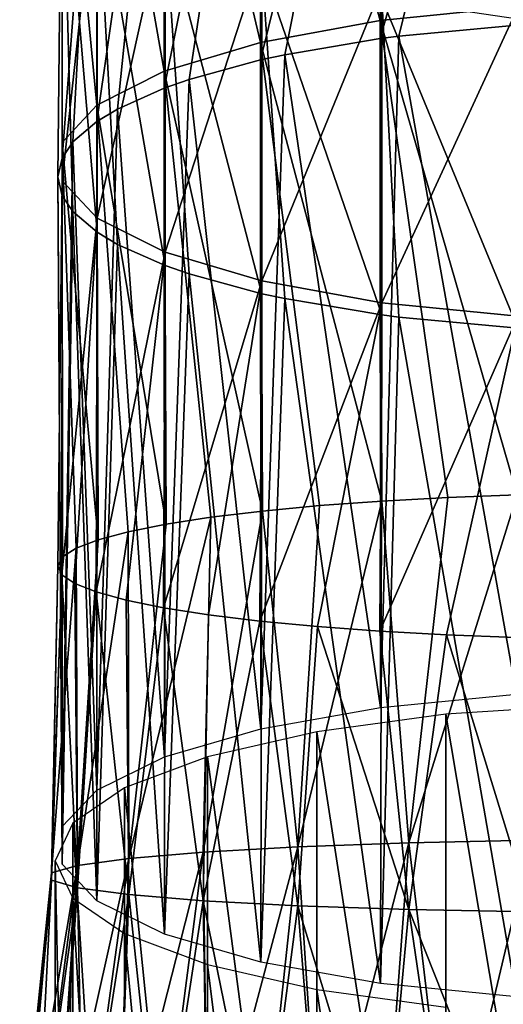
# Model space of a CAD drawing. Header units: millimetres. Extents: x -29 to 75, y -375 to 218.
# Tile 18 of 24: x -12 to -3, y 150 to 169. Entities that reach past the tile are written whole.
import ezdxf

# ---------------------------------------------------------------- set-up
doc = ezdxf.new("R2010")
doc.units = ezdxf.units.MM
doc.header["$LTSCALE"] = 33.374815
for name, color, linetype in [('32', 7, 'CONTINUOUS'), ('33', 7, 'CONTINUOUS'), ('40', 7, 'CONTINUOUS'), ('41', 7, 'CONTINUOUS'), ('43', 7, 'CONTINUOUS')]:
    doc.layers.add(name, color=color, linetype=linetype)

msp = doc.modelspace()

# ---------------------------------------------------------------- linework, layer by layer
at = {"layer": '32', "color": 7, "linetype": 'CONTINUOUS', "true_color": 0xa2afbf}
for points in [[(-11.55, 136.783, 114.926), (-11.55, 153.01, 110.578), (-11.214, 152.295, 107.908), (-11.55, 136.783, 114.926)], [(-11.213, 136.066, 112.25), (-11.55, 136.783, 114.926), (-11.214, 152.295, 107.908), (-11.213, 136.066, 112.25)], [(-10.227, 151.621, 105.393), (-10.225, 135.393, 109.739), (-11.214, 152.295, 107.908), (-10.227, 151.621, 105.393)], [(-10.225, 135.393, 109.739), (-11.213, 136.066, 112.25), (-11.214, 152.295, 107.908), (-10.225, 135.393, 109.739)], [(-8.645, 151.028, 103.18), (-8.644, 134.801, 107.529), (-10.227, 151.621, 105.393), (-8.645, 151.028, 103.18)], [(-8.644, 134.801, 107.529), (-10.225, 135.393, 109.739), (-10.227, 151.621, 105.393), (-8.644, 134.801, 107.529)], [(-6.561, 150.55, 101.396), (-6.563, 134.323, 105.747), (-8.645, 151.028, 103.18), (-6.561, 150.55, 101.396)], [(-6.563, 134.323, 105.747), (-8.644, 134.801, 107.529), (-8.645, 151.028, 103.18), (-6.563, 134.323, 105.747)], [(-4.1, 133.988, 104.497), (-6.563, 134.323, 105.747), (-6.561, 150.55, 101.396), (-4.1, 133.988, 104.497)], [(-4.096, 150.215, 100.146), (-4.1, 133.988, 104.497), (-6.561, 150.55, 101.396), (-4.096, 150.215, 100.146)]]:
    msp.add_3dface(points, dxfattribs=at)
at = {"layer": '33', "color": 7, "linetype": 'CONTINUOUS', "true_color": 0xa2afbf}
for points in [[(-4.096, 155.805, 121.009), (-1.395, 139.75, 126), (-1.392, 155.978, 121.653), (-4.096, 155.805, 121.009)], [(-6.561, 155.47, 119.759), (-4.1, 139.577, 125.355), (-4.096, 155.805, 121.009), (-6.561, 155.47, 119.759)], [(-4.1, 139.577, 125.355), (-1.395, 139.75, 126), (-4.096, 155.805, 121.009), (-4.1, 139.577, 125.355)], [(-8.645, 154.993, 117.976), (-6.563, 139.242, 124.104), (-6.561, 155.47, 119.759), (-8.645, 154.993, 117.976)], [(-6.563, 139.242, 124.104), (-4.1, 139.577, 125.355), (-6.561, 155.47, 119.759), (-6.563, 139.242, 124.104)], [(-10.227, 154.399, 115.762), (-8.644, 138.765, 122.323), (-8.645, 154.993, 117.976), (-10.227, 154.399, 115.762)], [(-8.644, 138.765, 122.323), (-6.563, 139.242, 124.104), (-8.645, 154.993, 117.976), (-8.644, 138.765, 122.323)], [(-11.214, 153.726, 113.248), (-10.225, 138.172, 120.112), (-10.227, 154.399, 115.762), (-11.214, 153.726, 113.248)], [(-10.225, 138.172, 120.112), (-8.644, 138.765, 122.323), (-10.227, 154.399, 115.762), (-10.225, 138.172, 120.112)], [(-11.55, 153.01, 110.578), (-11.213, 137.5, 117.601), (-11.214, 153.726, 113.248), (-11.55, 153.01, 110.578)], [(-11.213, 137.5, 117.601), (-10.225, 138.172, 120.112), (-11.214, 153.726, 113.248), (-11.213, 137.5, 117.601)], [(-11.55, 136.783, 114.926), (-11.213, 137.5, 117.601), (-11.55, 153.01, 110.578), (-11.55, 136.783, 114.926)]]:
    msp.add_3dface(points, dxfattribs=at)
at = {"layer": '40', "color": 7, "linetype": 'CONTINUOUS', "true_color": 0xa2afbf}
for points in [[(-2.752, 168.951, 117.866), (-4.991, 168.742, 117.088), (-2.752, 156.19, 121.285), (-2.752, 168.951, 117.866)], [(-4.991, 168.742, 117.088), (-5.347, 168.696, 116.915), (-5.344, 155.935, 120.336), (-4.991, 168.742, 117.088)], [(-2.752, 156.19, 121.285), (-4.991, 168.742, 117.088), (-5.344, 155.935, 120.336), (-2.752, 156.19, 121.285)], [(-5.347, 168.696, 116.915), (-7.171, 168.387, 115.764), (-5.344, 155.935, 120.336), (-5.347, 168.696, 116.915)], [(-7.171, 168.387, 115.764), (-7.63, 168.288, 115.392), (-7.626, 155.528, 118.815), (-7.171, 168.387, 115.764)], [(-5.344, 155.935, 120.336), (-7.171, 168.387, 115.764), (-7.626, 155.528, 118.815), (-5.344, 155.935, 120.336)], [(-7.63, 168.288, 115.392), (-8.992, 167.916, 114.005), (-7.626, 155.528, 118.815), (-7.63, 168.288, 115.392)], [(-8.992, 167.916, 114.005), (-9.469, 167.75, 113.384), (-9.464, 154.991, 116.81), (-8.992, 167.916, 114.005)], [(-7.626, 155.528, 118.815), (-8.992, 167.916, 114.005), (-9.464, 154.991, 116.81), (-7.626, 155.528, 118.815)], [(-9.469, 167.75, 113.384), (-10.362, 167.352, 111.899), (-9.464, 154.991, 116.81), (-9.469, 167.75, 113.384)], [(-10.362, 167.352, 111.899), (-10.757, 167.113, 111.01), (-10.753, 154.355, 114.439), (-10.362, 167.352, 111.899)], [(-9.464, 154.991, 116.81), (-10.362, 167.352, 111.899), (-10.753, 154.355, 114.439), (-9.464, 154.991, 116.81)], [(-10.757, 167.113, 111.01), (-11.212, 166.723, 109.552), (-10.753, 154.355, 114.439), (-10.757, 167.113, 111.01)], [(-11.212, 166.723, 109.552), (-11.418, 166.416, 108.406), (-11.416, 153.659, 111.839), (-11.212, 166.723, 109.552)], [(-10.753, 154.355, 114.439), (-11.212, 166.723, 109.552), (-11.416, 153.659, 111.839), (-10.753, 154.355, 114.439)], [(-11.418, 166.416, 108.406), (-11.5, 166.061, 107.081), (-11.416, 153.659, 111.839), (-11.418, 166.416, 108.406)], [(-11.5, 166.061, 107.081), (-11.414, 165.698, 105.726), (-11.416, 152.941, 109.161), (-11.5, 166.061, 107.081)], [(-11.416, 153.659, 111.839), (-11.5, 166.061, 107.081), (-11.416, 152.941, 109.161), (-11.416, 153.659, 111.839)], [(-11.414, 165.698, 105.726), (-11.212, 165.398, 104.61), (-11.416, 152.941, 109.161), (-11.414, 165.698, 105.726)], [(-11.416, 152.941, 109.161), (-11.212, 165.398, 104.61), (-10.753, 152.245, 106.561), (-11.416, 152.941, 109.161)], [(-11.212, 165.398, 104.61), (-10.746, 165, 103.124), (-10.753, 152.245, 106.561), (-11.212, 165.398, 104.61)], [(-10.746, 165, 103.124), (-10.362, 164.769, 102.262), (-10.753, 152.245, 106.561), (-10.746, 165, 103.124)], [(-10.753, 152.245, 106.561), (-10.362, 164.769, 102.262), (-9.464, 151.609, 104.19), (-10.753, 152.245, 106.561)], [(-10.362, 164.769, 102.262), (-9.452, 164.365, 100.753), (-9.464, 151.609, 104.19), (-10.362, 164.769, 102.262)], [(-9.452, 164.365, 100.753), (-8.992, 164.205, 100.156), (-9.464, 151.609, 104.19), (-9.452, 164.365, 100.753)], [(-9.464, 151.609, 104.19), (-8.992, 164.205, 100.156), (-7.626, 151.072, 102.185), (-9.464, 151.609, 104.19)], [(-8.992, 164.205, 100.156), (-7.607, 163.828, 98.75), (-7.626, 151.072, 102.185), (-8.992, 164.205, 100.156)], [(-7.607, 163.828, 98.75), (-7.171, 163.734, 98.397), (-7.626, 151.072, 102.185), (-7.607, 163.828, 98.75)], [(-7.626, 151.072, 102.185), (-7.171, 163.734, 98.397), (-5.344, 150.665, 100.664), (-7.626, 151.072, 102.185)], [(-7.171, 163.734, 98.397), (-5.32, 163.422, 97.233), (-5.344, 150.665, 100.664), (-7.171, 163.734, 98.397)], [(-5.32, 163.422, 97.233), (-4.991, 163.379, 97.073), (-5.344, 150.665, 100.664), (-5.32, 163.422, 97.233)], [(-5.344, 150.665, 100.664), (-4.991, 163.379, 97.073), (-2.752, 150.41, 99.715), (-5.344, 150.665, 100.664)], [(-4.991, 163.379, 97.073), (-2.722, 163.169, 96.288), (-2.752, 150.41, 99.715), (-4.991, 163.379, 97.073)]]:
    msp.add_3dface(points, dxfattribs=at)
at = {"layer": '41', "color": 7, "linetype": 'CONTINUOUS', "true_color": 0xa2afbf}
for points in [[(-4.058, 159.941, -9.868), (-4.802, 153.351, -10.384), (-5.321, 159.872, -9.307), (-4.058, 159.941, -9.868)], [(-2.461, 153.4, -11.152), (-4.802, 153.351, -10.384), (-2.736, 159.991, -10.275), (-2.461, 153.4, -11.152)], [(-2.736, 159.991, -10.275), (-4.802, 153.351, -10.384), (-4.058, 159.941, -9.868), (-2.736, 159.991, -10.275)], [(-6.507, 159.785, -8.6), (-6.92, 153.275, -9.149), (-7.597, 159.682, -7.757), (-6.507, 159.785, -8.6)], [(-4.802, 153.351, -10.384), (-6.92, 153.275, -9.149), (-5.321, 159.872, -9.307), (-4.802, 153.351, -10.384)], [(-5.321, 159.872, -9.307), (-6.92, 153.275, -9.149), (-6.507, 159.785, -8.6), (-5.321, 159.872, -9.307)], [(-8.726, 153.174, -7.508), (-10.145, 153.054, -5.536), (-8.577, 159.563, -6.791), (-8.726, 153.174, -7.508)], [(-8.577, 159.563, -6.791), (-10.145, 153.054, -5.536), (-9.434, 159.431, -5.716), (-8.577, 159.563, -6.791)], [(-6.92, 153.275, -9.149), (-8.726, 153.174, -7.508), (-7.597, 159.682, -7.757), (-6.92, 153.275, -9.149)], [(-7.597, 159.682, -7.757), (-8.726, 153.174, -7.508), (-8.577, 159.563, -6.791), (-7.597, 159.682, -7.757)], [(-9.434, 159.431, -5.716), (-10.145, 153.054, -5.536), (-10.155, 159.287, -4.545), (-9.434, 159.431, -5.716)], [(-10.731, 159.134, -3.292), (-11.122, 152.921, -3.323), (-11.152, 158.972, -1.975), (-10.731, 159.134, -3.292)], [(-10.145, 153.054, -5.536), (-11.122, 152.921, -3.323), (-10.155, 159.287, -4.545), (-10.145, 153.054, -5.536)], [(-10.155, 159.287, -4.545), (-11.122, 152.921, -3.323), (-10.731, 159.134, -3.292), (-10.155, 159.287, -4.545)], [(-11.122, 152.921, -3.323), (-11.62, 152.779, -0.96), (-11.152, 158.972, -1.975), (-11.122, 152.921, -3.323)], [(-11.152, 158.972, -1.975), (-11.62, 152.779, -0.96), (-11.41, 158.805, -0.615), (-11.152, 158.972, -1.975)], [(-11.41, 158.805, -0.615), (-11.62, 152.779, -0.96), (-11.5, 158.635, 0.766), (-11.41, 158.805, -0.615)], [(-11.62, 152.779, -0.96), (-11.62, 152.635, 1.453), (-11.5, 158.635, 0.766), (-11.62, 152.779, -0.96)], [(-11.5, 158.635, 0.766), (-11.62, 152.635, 1.453), (-11.421, 158.466, 2.147), (-11.5, 158.635, 0.766)], [(-11.62, 152.635, 1.453), (-11.122, 152.494, 3.816), (-11.421, 158.466, 2.147), (-11.62, 152.635, 1.453)], [(-11.421, 158.466, 2.147), (-11.122, 152.494, 3.816), (-11.175, 158.299, 3.507), (-11.421, 158.466, 2.147)], [(-11.175, 158.299, 3.507), (-11.122, 152.494, 3.816), (-10.765, 158.137, 4.826), (-11.175, 158.299, 3.507)], [(-11.122, 152.494, 3.816), (-10.145, 152.363, 6.03), (-10.765, 158.137, 4.826), (-11.122, 152.494, 3.816)], [(-10.765, 158.137, 4.826), (-10.145, 152.363, 6.03), (-10.198, 157.982, 6.087), (-10.765, 158.137, 4.826)], [(-10.198, 157.982, 6.087), (-10.145, 152.363, 6.03), (-9.482, 157.837, 7.271), (-10.198, 157.982, 6.087)], [(-10.145, 152.363, 6.03), (-8.726, 152.246, 8.001), (-9.482, 157.837, 7.271), (-10.145, 152.363, 6.03)], [(-9.482, 157.837, 7.271), (-8.726, 152.246, 8.001), (-8.626, 157.703, 8.361), (-9.482, 157.837, 7.271)], [(-8.626, 157.703, 8.361), (-8.726, 152.246, 8.001), (-7.643, 157.582, 9.34), (-8.626, 157.703, 8.361)], [(-8.726, 152.246, 8.001), (-6.92, 152.15, 9.642), (-7.643, 157.582, 9.34), (-8.726, 152.246, 8.001)], [(-7.643, 157.582, 9.34), (-6.92, 152.15, 9.642), (-6.548, 157.477, 10.195), (-7.643, 157.582, 9.34)], [(-6.92, 152.15, 9.642), (-4.802, 152.077, 10.878), (-6.548, 157.477, 10.195), (-6.92, 152.15, 9.642)], [(-6.548, 157.477, 10.195), (-4.802, 152.077, 10.878), (-5.357, 157.389, 10.912), (-6.548, 157.477, 10.195)], [(-5.357, 157.389, 10.912), (-4.802, 152.077, 10.878), (-4.087, 157.32, 11.481), (-5.357, 157.389, 10.912)], [(-4.802, 152.077, 10.878), (-2.461, 152.032, 11.646), (-4.087, 157.32, 11.481), (-4.802, 152.077, 10.878)], [(-4.087, 157.32, 11.481), (-2.461, 152.032, 11.646), (-2.756, 157.269, 11.893), (-4.087, 157.32, 11.481)], [(-4.802, 153.351, -10.384), (-6.494, 146.806, -10.359), (-6.92, 153.275, -9.149), (-4.802, 153.351, -10.384)], [(-5.295, 146.806, -11.02), (-6.494, 146.806, -10.359), (-4.802, 153.351, -10.384), (-5.295, 146.806, -11.02)], [(-4.029, 146.806, -11.543), (-5.295, 146.806, -11.02), (-4.802, 153.351, -10.384), (-4.029, 146.806, -11.543)], [(-2.461, 153.4, -11.152), (-4.029, 146.806, -11.543), (-4.802, 153.351, -10.384), (-2.461, 153.4, -11.152)], [(-2.713, 146.806, -11.921), (-4.029, 146.806, -11.543), (-2.461, 153.4, -11.152), (-2.713, 146.806, -11.921)], [(-9.551, 146.806, -7.632), (-10.346, 146.806, -6.514), (-8.726, 153.174, -7.508), (-9.551, 146.806, -7.632)], [(-8.726, 153.174, -7.508), (-10.346, 146.806, -6.514), (-10.145, 153.054, -5.536), (-8.726, 153.174, -7.508)], [(-8.636, 146.806, -8.654), (-9.551, 146.806, -7.632), (-8.726, 153.174, -7.508), (-8.636, 146.806, -8.654)], [(-6.92, 153.275, -9.149), (-8.636, 146.806, -8.654), (-8.726, 153.174, -7.508), (-6.92, 153.275, -9.149)], [(-7.613, 146.806, -9.567), (-8.636, 146.806, -8.654), (-6.92, 153.275, -9.149), (-7.613, 146.806, -9.567)], [(-6.494, 146.806, -10.359), (-7.613, 146.806, -9.567), (-6.92, 153.275, -9.149), (-6.494, 146.806, -10.359)], [(-11.011, 146.806, -5.314), (-11.538, 146.806, -4.045), (-10.145, 153.054, -5.536), (-11.011, 146.806, -5.314)], [(-10.145, 153.054, -5.536), (-11.538, 146.806, -4.045), (-11.122, 152.921, -3.323), (-10.145, 153.054, -5.536)], [(-10.346, 146.806, -6.514), (-11.011, 146.806, -5.314), (-10.145, 153.054, -5.536), (-10.346, 146.806, -6.514)], [(-12.149, 146.806, -1.371), (-12.226, 146.806), (-11.62, 152.779, -0.96), (-12.149, 146.806, -1.371)], [(-11.62, 152.779, -0.96), (-12.226, 146.806), (-11.62, 152.635, 1.453), (-11.62, 152.779, -0.96)], [(-11.919, 146.806, -2.725), (-12.149, 146.806, -1.371), (-11.122, 152.921, -3.323), (-11.919, 146.806, -2.725)], [(-11.122, 152.921, -3.323), (-12.149, 146.806, -1.371), (-11.62, 152.779, -0.96), (-11.122, 152.921, -3.323)], [(-11.538, 146.806, -4.045), (-11.919, 146.806, -2.725), (-11.122, 152.921, -3.323), (-11.538, 146.806, -4.045)], [(-12.226, 146.806), (-12.149, 146.806, 1.371), (-11.62, 152.635, 1.453), (-12.226, 146.806)], [(-12.149, 146.806, 1.371), (-11.919, 146.806, 2.725), (-11.62, 152.635, 1.453), (-12.149, 146.806, 1.371)], [(-11.62, 152.635, 1.453), (-11.919, 146.806, 2.725), (-11.122, 152.494, 3.816), (-11.62, 152.635, 1.453)], [(-11.919, 146.806, 2.725), (-11.538, 146.806, 4.045), (-11.122, 152.494, 3.816), (-11.919, 146.806, 2.725)], [(-11.538, 146.806, 4.045), (-11.011, 146.806, 5.314), (-11.122, 152.494, 3.816), (-11.538, 146.806, 4.045)], [(-11.122, 152.494, 3.816), (-11.011, 146.806, 5.314), (-10.145, 152.363, 6.03), (-11.122, 152.494, 3.816)], [(-11.011, 146.806, 5.314), (-10.346, 146.806, 6.514), (-10.145, 152.363, 6.03), (-11.011, 146.806, 5.314)], [(-10.346, 146.806, 6.514), (-9.551, 146.806, 7.632), (-10.145, 152.363, 6.03), (-10.346, 146.806, 6.514)], [(-10.145, 152.363, 6.03), (-9.551, 146.806, 7.632), (-8.726, 152.246, 8.001), (-10.145, 152.363, 6.03)], [(-9.551, 146.806, 7.632), (-8.636, 146.806, 8.654), (-8.726, 152.246, 8.001), (-9.551, 146.806, 7.632)], [(-8.636, 146.806, 8.654), (-7.613, 146.806, 9.567), (-8.726, 152.246, 8.001), (-8.636, 146.806, 8.654)], [(-8.726, 152.246, 8.001), (-7.613, 146.806, 9.567), (-6.92, 152.15, 9.642), (-8.726, 152.246, 8.001)], [(-7.613, 146.806, 9.567), (-6.494, 146.806, 10.359), (-6.92, 152.15, 9.642), (-7.613, 146.806, 9.567)], [(-6.494, 146.806, 10.359), (-5.295, 146.806, 11.02), (-6.92, 152.15, 9.642), (-6.494, 146.806, 10.359)], [(-6.92, 152.15, 9.642), (-5.295, 146.806, 11.02), (-4.802, 152.077, 10.878), (-6.92, 152.15, 9.642)], [(-5.295, 146.806, 11.02), (-4.029, 146.806, 11.543), (-4.802, 152.077, 10.878), (-5.295, 146.806, 11.02)], [(-4.029, 146.806, 11.543), (-2.713, 146.806, 11.921), (-4.802, 152.077, 10.878), (-4.029, 146.806, 11.543)], [(-4.802, 152.077, 10.878), (-2.713, 146.806, 11.921), (-2.461, 152.032, 11.646), (-4.802, 152.077, 10.878)]]:
    msp.add_3dface(points, dxfattribs=at)
at = {"layer": '43', "color": 7, "linetype": 'CONTINUOUS', "true_color": 0xa2afbf}
for points in [[(-5.347, 169.039, -7.485), (-7.63, 177.217, -2.925), (-5.347, 177.849, -4.37), (-5.347, 169.039, -7.485)], [(-5.347, 168.696, 116.915), (-4.991, 168.742, 117.088), (-2.752, 177.913, 114.753), (-5.347, 168.696, 116.915)], [(-5.347, 168.696, 116.915), (-2.752, 177.913, 114.753), (-5.347, 177.523, 113.849), (-5.347, 168.696, 116.915)], [(-2.752, 169.299, -8.435), (-5.347, 169.039, -7.485), (-5.347, 177.849, -4.37), (-2.752, 169.299, -8.435)], [(-4.991, 168.742, 117.088), (-2.752, 168.951, 117.866), (-2.752, 177.913, 114.753), (-4.991, 168.742, 117.088)], [(-7.63, 168.288, 115.392), (-7.171, 168.387, 115.764), (-5.347, 177.523, 113.849), (-7.63, 168.288, 115.392)], [(-7.63, 176.899, 112.4), (-7.63, 168.288, 115.392), (-5.347, 177.523, 113.849), (-7.63, 176.899, 112.4)], [(-7.171, 168.387, 115.764), (-5.347, 168.696, 116.915), (-5.347, 177.523, 113.849), (-7.171, 168.387, 115.764)], [(-7.63, 168.622, -5.964), (-9.469, 176.384, -1.021), (-7.63, 177.217, -2.925), (-7.63, 168.622, -5.964)], [(-7.63, 168.622, -5.964), (-7.63, 177.217, -2.925), (-5.347, 169.039, -7.485), (-7.63, 168.622, -5.964)], [(-9.469, 167.75, 113.384), (-8.992, 167.916, 114.005), (-7.63, 176.899, 112.4), (-9.469, 167.75, 113.384)], [(-9.469, 176.076, 110.492), (-9.469, 167.75, 113.384), (-7.63, 176.899, 112.4), (-9.469, 176.076, 110.492)], [(-8.992, 167.916, 114.005), (-7.63, 168.288, 115.392), (-7.63, 176.899, 112.4), (-8.992, 167.916, 114.005)], [(-9.469, 168.073, -3.96), (-10.757, 175.398, 1.231), (-9.469, 176.384, -1.021), (-9.469, 168.073, -3.96)], [(-9.469, 168.073, -3.96), (-9.469, 176.384, -1.021), (-7.63, 168.622, -5.964), (-9.469, 168.073, -3.96)], [(-10.757, 167.113, 111.01), (-10.362, 167.352, 111.899), (-9.469, 176.076, 110.492), (-10.757, 167.113, 111.01)], [(-10.757, 175.103, 108.234), (-10.757, 167.113, 111.01), (-9.469, 176.076, 110.492), (-10.757, 175.103, 108.234)], [(-10.362, 167.352, 111.899), (-9.469, 167.75, 113.384), (-9.469, 176.076, 110.492), (-10.362, 167.352, 111.899)], [(-10.757, 167.424, -1.589), (-11.418, 174.318, 3.7), (-10.757, 175.398, 1.231), (-10.757, 167.424, -1.589)], [(-10.757, 167.424, -1.589), (-10.757, 175.398, 1.231), (-9.469, 168.073, -3.96), (-10.757, 167.424, -1.589)], [(-11.418, 166.416, 108.406), (-11.212, 166.723, 109.552), (-10.757, 175.103, 108.234), (-11.418, 166.416, 108.406)], [(-11.418, 174.036, 105.759), (-11.418, 166.416, 108.406), (-10.757, 175.103, 108.234), (-11.418, 174.036, 105.759)], [(-11.212, 166.723, 109.552), (-10.757, 167.113, 111.01), (-10.757, 175.103, 108.234), (-11.212, 166.723, 109.552)], [(-11.418, 166.712, 1.011), (-11.414, 173.205, 6.243), (-11.418, 174.318, 3.7), (-11.418, 166.712, 1.011)], [(-11.418, 166.712, 1.011), (-11.418, 174.318, 3.7), (-10.757, 167.424, -1.589), (-11.418, 166.712, 1.011)], [(-11.414, 165.698, 105.726), (-11.5, 166.061, 107.081), (-11.418, 174.036, 105.759), (-11.414, 165.698, 105.726)], [(-11.5, 166.061, 107.081), (-11.418, 166.416, 108.406), (-11.418, 174.036, 105.759), (-11.5, 166.061, 107.081)], [(-11.414, 172.938, 103.21), (-11.414, 165.698, 105.726), (-11.418, 174.036, 105.759), (-11.414, 172.938, 103.21)], [(-11.414, 165.979, 3.687), (-11.414, 173.205, 6.243), (-11.418, 166.712, 1.011), (-11.414, 165.979, 3.687)], [(-11.414, 173.205, 6.243), (-11.414, 165.979, 3.687), (-10.746, 172.126, 8.71), (-11.414, 173.205, 6.243)], [(-10.746, 165, 103.124), (-11.212, 165.398, 104.61), (-11.414, 172.938, 103.21), (-10.746, 165, 103.124)], [(-10.746, 165, 103.124), (-11.414, 172.938, 103.21), (-10.746, 171.872, 100.737), (-10.746, 165, 103.124)], [(-11.212, 165.398, 104.61), (-11.414, 165.698, 105.726), (-11.414, 172.938, 103.21), (-11.212, 165.398, 104.61)], [(-11.414, 165.979, 3.687), (-10.746, 165.267, 6.285), (-10.746, 172.126, 8.71), (-11.414, 165.979, 3.687)], [(-10.746, 165.267, 6.285), (-9.452, 171.142, 10.959), (-10.746, 172.126, 8.71), (-10.746, 165.267, 6.285)], [(-9.452, 164.365, 100.753), (-10.362, 164.769, 102.262), (-10.746, 171.872, 100.737), (-9.452, 164.365, 100.753)], [(-9.452, 170.9, 98.483), (-9.452, 164.365, 100.753), (-10.746, 171.872, 100.737), (-9.452, 170.9, 98.483)], [(-10.362, 164.769, 102.262), (-10.746, 165, 103.124), (-10.746, 171.872, 100.737), (-10.362, 164.769, 102.262)], [(-9.452, 164.619, 8.653), (-9.452, 171.142, 10.959), (-10.746, 165.267, 6.285), (-9.452, 164.619, 8.653)], [(-9.452, 164.619, 8.653), (-7.607, 170.31, 12.859), (-9.452, 171.142, 10.959), (-9.452, 164.619, 8.653)], [(-7.607, 163.828, 98.75), (-8.992, 164.205, 100.156), (-9.452, 170.9, 98.483), (-7.607, 163.828, 98.75)], [(-7.607, 170.08, 96.578), (-7.607, 163.828, 98.75), (-9.452, 170.9, 98.483), (-7.607, 170.08, 96.578)], [(-8.992, 164.205, 100.156), (-9.452, 164.365, 100.753), (-9.452, 170.9, 98.483), (-8.992, 164.205, 100.156)], [(-7.607, 164.071, 10.653), (-7.607, 170.31, 12.859), (-9.452, 164.619, 8.653), (-7.607, 164.071, 10.653)], [(-7.607, 164.071, 10.653), (-5.32, 169.681, 14.298), (-7.607, 170.31, 12.859), (-7.607, 164.071, 10.653)], [(-5.32, 163.422, 97.233), (-7.171, 163.734, 98.397), (-7.607, 170.08, 96.578), (-5.32, 163.422, 97.233)], [(-5.32, 169.458, 95.136), (-5.32, 163.422, 97.233), (-7.607, 170.08, 96.578), (-5.32, 169.458, 95.136)], [(-7.171, 163.734, 98.397), (-7.607, 163.828, 98.75), (-7.607, 170.08, 96.578), (-7.171, 163.734, 98.397)], [(-5.32, 163.656, 12.168), (-5.32, 169.681, 14.298), (-7.607, 164.071, 10.653), (-5.32, 163.656, 12.168)], [(-5.32, 163.656, 12.168), (-2.722, 169.289, 15.194), (-5.32, 169.681, 14.298), (-5.32, 163.656, 12.168)], [(-2.752, 169.299, -8.435), (-2.736, 159.991, -10.275), (-5.347, 169.039, -7.485), (-2.752, 169.299, -8.435)], [(-2.722, 163.169, 96.288), (-4.991, 163.379, 97.073), (-5.32, 169.458, 95.136), (-2.722, 163.169, 96.288)], [(-2.722, 169.071, 94.238), (-2.722, 163.169, 96.288), (-5.32, 169.458, 95.136), (-2.722, 169.071, 94.238)], [(-4.991, 163.379, 97.073), (-5.32, 163.422, 97.233), (-5.32, 169.458, 95.136), (-4.991, 163.379, 97.073)], [(-2.722, 163.398, 13.111), (-2.722, 169.289, 15.194), (-5.32, 163.656, 12.168), (-2.722, 163.398, 13.111)], [(-5.321, 159.872, -9.307), (-7.63, 168.622, -5.964), (-5.347, 169.039, -7.485), (-5.321, 159.872, -9.307)], [(-2.736, 159.991, -10.275), (-4.058, 159.941, -9.868), (-5.347, 169.039, -7.485), (-2.736, 159.991, -10.275)], [(-4.058, 159.941, -9.868), (-5.321, 159.872, -9.307), (-5.347, 169.039, -7.485), (-4.058, 159.941, -9.868)], [(-7.597, 159.682, -7.757), (-9.469, 168.073, -3.96), (-7.63, 168.622, -5.964), (-7.597, 159.682, -7.757)], [(-5.321, 159.872, -9.307), (-6.507, 159.785, -8.6), (-7.63, 168.622, -5.964), (-5.321, 159.872, -9.307)], [(-6.507, 159.785, -8.6), (-7.597, 159.682, -7.757), (-7.63, 168.622, -5.964), (-6.507, 159.785, -8.6)], [(-9.434, 159.431, -5.716), (-10.757, 167.424, -1.589), (-9.469, 168.073, -3.96), (-9.434, 159.431, -5.716)], [(-7.597, 159.682, -7.757), (-8.577, 159.563, -6.791), (-9.469, 168.073, -3.96), (-7.597, 159.682, -7.757)], [(-8.577, 159.563, -6.791), (-9.434, 159.431, -5.716), (-9.469, 168.073, -3.96), (-8.577, 159.563, -6.791)], [(-10.731, 159.134, -3.292), (-11.418, 166.712, 1.011), (-10.757, 167.424, -1.589), (-10.731, 159.134, -3.292)], [(-9.434, 159.431, -5.716), (-10.155, 159.287, -4.545), (-10.757, 167.424, -1.589), (-9.434, 159.431, -5.716)], [(-10.155, 159.287, -4.545), (-10.731, 159.134, -3.292), (-10.757, 167.424, -1.589), (-10.155, 159.287, -4.545)], [(-10.731, 159.134, -3.292), (-11.152, 158.972, -1.975), (-11.418, 166.712, 1.011), (-10.731, 159.134, -3.292)], [(-11.152, 158.972, -1.975), (-11.41, 158.805, -0.615), (-11.418, 166.712, 1.011), (-11.152, 158.972, -1.975)], [(-11.41, 158.805, -0.615), (-11.414, 165.979, 3.687), (-11.418, 166.712, 1.011), (-11.41, 158.805, -0.615)], [(-11.41, 158.805, -0.615), (-11.5, 158.635, 0.766), (-11.414, 165.979, 3.687), (-11.41, 158.805, -0.615)], [(-11.5, 158.635, 0.766), (-11.421, 158.466, 2.147), (-11.414, 165.979, 3.687), (-11.5, 158.635, 0.766)], [(-11.414, 165.979, 3.687), (-11.421, 158.466, 2.147), (-10.746, 165.267, 6.285), (-11.414, 165.979, 3.687)], [(-11.421, 158.466, 2.147), (-11.175, 158.299, 3.507), (-10.746, 165.267, 6.285), (-11.421, 158.466, 2.147)], [(-11.175, 158.299, 3.507), (-10.765, 158.137, 4.826), (-10.746, 165.267, 6.285), (-11.175, 158.299, 3.507)], [(-10.765, 158.137, 4.826), (-9.452, 164.619, 8.653), (-10.746, 165.267, 6.285), (-10.765, 158.137, 4.826)], [(-10.765, 158.137, 4.826), (-10.198, 157.982, 6.087), (-9.452, 164.619, 8.653), (-10.765, 158.137, 4.826)], [(-10.198, 157.982, 6.087), (-9.482, 157.837, 7.271), (-9.452, 164.619, 8.653), (-10.198, 157.982, 6.087)], [(-9.482, 157.837, 7.271), (-7.607, 164.071, 10.653), (-9.452, 164.619, 8.653), (-9.482, 157.837, 7.271)], [(-9.482, 157.837, 7.271), (-8.626, 157.703, 8.361), (-7.607, 164.071, 10.653), (-9.482, 157.837, 7.271)], [(-8.626, 157.703, 8.361), (-7.643, 157.582, 9.34), (-7.607, 164.071, 10.653), (-8.626, 157.703, 8.361)], [(-7.643, 157.582, 9.34), (-5.32, 163.656, 12.168), (-7.607, 164.071, 10.653), (-7.643, 157.582, 9.34)], [(-7.643, 157.582, 9.34), (-6.548, 157.477, 10.195), (-5.32, 163.656, 12.168), (-7.643, 157.582, 9.34)], [(-6.548, 157.477, 10.195), (-5.357, 157.389, 10.912), (-5.32, 163.656, 12.168), (-6.548, 157.477, 10.195)], [(-5.357, 157.389, 10.912), (-2.722, 163.398, 13.111), (-5.32, 163.656, 12.168), (-5.357, 157.389, 10.912)], [(-5.357, 157.389, 10.912), (-4.087, 157.32, 11.481), (-2.722, 163.398, 13.111), (-5.357, 157.389, 10.912)], [(-4.087, 157.32, 11.481), (-2.756, 157.269, 11.893), (-2.722, 163.398, 13.111), (-4.087, 157.32, 11.481)]]:
    msp.add_3dface(points, dxfattribs=at)

doc.saveas('drawing.dxf')
